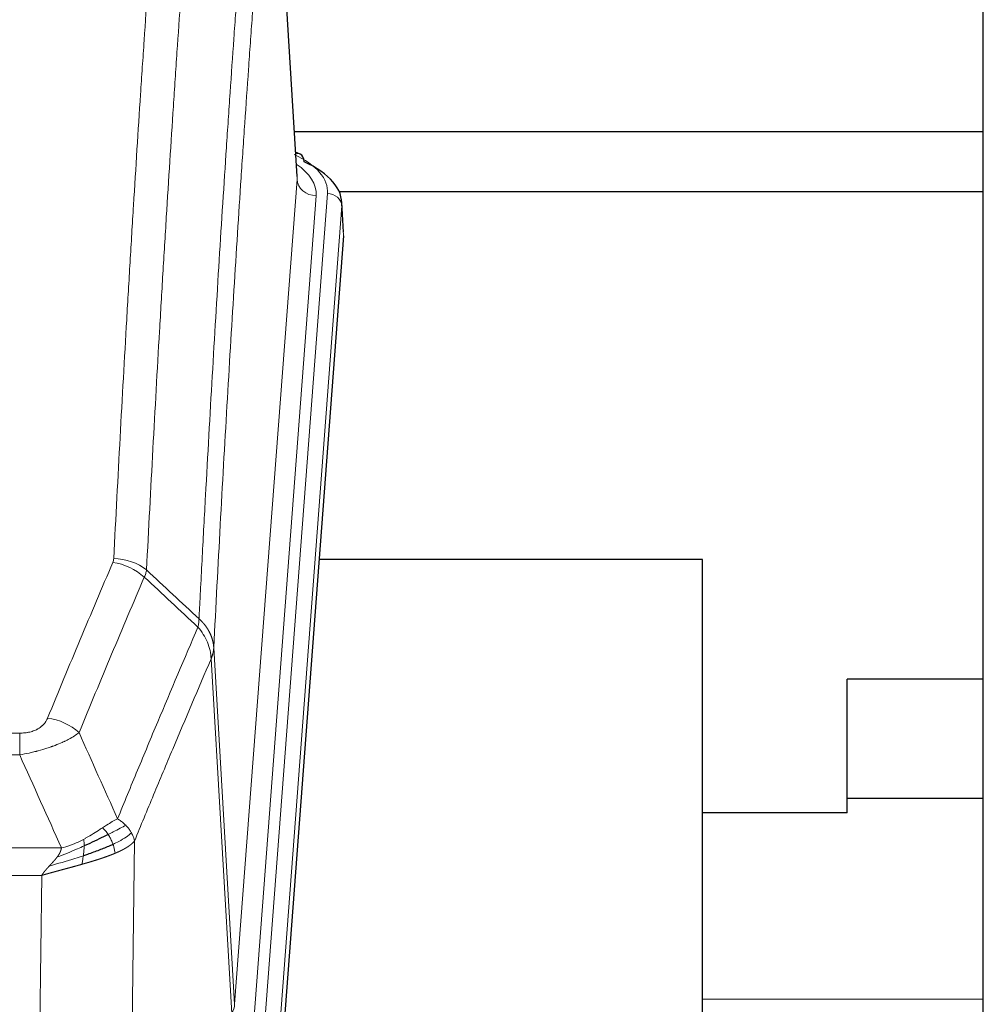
# Model space of a CAD drawing. Header units: inches. Extents: x 0 to 23760, y -13 to 16800.
# Tile 152 of 256: x 6722 to 6924, y 14096 to 14302. Entities that reach past the tile are written whole.
import ezdxf

# ---------------------------------------------------------------- set-up
doc = ezdxf.new("R2010")
doc.units = ezdxf.units.IN
doc.layers.add('1', color=7, linetype='Continuous', true_color=0xffffff)

msp = doc.modelspace()

# ---------------------------------------------------------------- linework, layer by layer
at = {"layer": '1', "color": 2, "linetype": 'Continuous', "lineweight": 25}
for p, q in [((6924.014, 13951.832), (6924.014, 14751.832)), ((6780.282, 14269.592), (6775.031, 14356.229)), ((6923.996, 14278.985), (6779.66, 14278.985)), ((6780.913, 14274.299), (6779.97, 14274.734)), ((6924.023, 14266.381), (6789.14, 14266.381)), ((6790.041, 14257.959), (6789.661, 14264.241)), ((6790.036, 14257.175), (6776.918, 14083.722)), ((6865.174, 14189.411), (6784.905, 14189.411)), ((6865.174, 14000.61), (6865.174, 14189.411)), ((6895.514, 14136.332), (6895.514, 14164.332)), ((6924.014, 14164.332), (6895.514, 14164.332)), ((6923.996, 14139.332), (6895.453, 14139.332)), ((6895.514, 14136.332), (6865.172, 14136.332))]:
    msp.add_line(p, q, dxfattribs=at)
at = {"layer": '1', "color": 110, "linetype": 'Continuous', "lineweight": 13}
for p, q in [((6780.277, 14269.016), (6775.029, 14355.606)), ((6767.211, 14096.243), (6780.277, 14269.016)), ((6784.269, 14265.59), (6771.203, 14092.817)), ((6773.55, 14092.664), (6786.661, 14266.025)), ((6789.655, 14263.455), (6776.544, 14090.094)), ((6790.036, 14257.175), (6789.655, 14263.455)), ((6762.834, 14170.92), (6767.211, 14096.243)), ((6766.63, 14094.334), (6762.278, 14168.586)), ((6516.842, 14153.039), (6722.185, 14153.039)), ((6722.185, 14148.475), (6722.185, 14153.039)), ((6722.185, 14148.475), (6516.842, 14148.475)), ((6746.235, 14130.442), (6745.278, 14054.791)), ((6508.111, 14128.996), (6730.916, 14128.996)), ((6726.803, 14123.252), (6512.224, 14123.252)), ((6725.835, 14046.756), (6726.803, 14123.252)), ((6924.017, 14097.332), (6865.179, 14097.332))]:
    msp.add_line(p, q, dxfattribs=at)
for centre, major_axis, ratio, start_param, end_param in [((6762.642, 14266.399), (24.034, 0.016), 0.461198, 6.2480186, 7.0671317), ((6779.656, 14271.575), (1.258, 2.724), 0.6272114, 6.2831797, 6.7581181), ((6760.25, 14265.964), (24.034, 0.016), 0.461198, 6.2480186, 6.8801307), ((6784.269, 14269.138), (3.989, -0.302), 0.8864705, 3.2608937, 4.7793301), ((6786.661, 14263.364), (2.991, -0.226), 0.8864705, 0.119301, 1.6377375), ((6741.88, 14181.291), (-9.987, 0.512), 0.8285973, 3.9974013, 4.7548106), ((6741.693, 14180.499), (-9.188, 3.948), 0.8056434, 4.2999866, 5.045624), ((6728.032, 14148.037), (9.245, -3.812), 0.7933159, 1.14397, 1.886928), ((6747.185, 14096.755), (-20.038, 0.241), 0.4621297, 2.903225, 3.1123764)]:
    msp.add_ellipse(centre, major_axis=major_axis, ratio=ratio, start_param=start_param, end_param=end_param, dxfattribs=at)
at = {"layer": '1', "color": 2, "linetype": 'Continuous', "lineweight": 25}
for centre, major_axis, ratio, start_param, end_param in [((6779.656, 14271.575), (1.258, 2.724), 0.6272114, 5.3993548, 6.2831797), ((6762.642, 14263.738), (27.03, 0.194), 0.4633579, 6.2451225, 7.0642357)]:
    msp.add_ellipse(centre, major_axis=major_axis, ratio=ratio, start_param=start_param, end_param=end_param, dxfattribs=at)
at = {"layer": '1', "color": 110, "linetype": 'Continuous', "lineweight": 13}
for points, knots in [([(6741.88, 14189.58), (6742.318, 14198.159), (6743.208, 14215.077), (6744.129, 14231.52), (6744.831, 14243.672), (6745.067, 14247.694), (6745.543, 14255.676), (6745.783, 14259.638), (6746.508, 14271.433), (6746.999, 14279.175), (6747.623, 14288.699), (6747.748, 14290.596), (6747.999, 14294.375), (6748.378, 14300.019), (6748.76, 14305.593), (6749.531, 14316.648), (6750.573, 14331.137), (6752.181, 14352.122), (6753.282, 14365.612), (6753.839, 14372.232)], [0, 0, 0, 0, 0.125, 0.25, 0.25, 0.3125, 0.3125, 0.375, 0.375, 0.5, 0.5, 0.53125, 0.53125, 0.5625, 0.625, 0.625, 0.75, 0.875, 1, 1, 1, 1]), ([(6760.722, 14369.642), (6760.164, 14363.03), (6759.062, 14349.555), (6757.452, 14328.595), (6756.409, 14314.122), (6755.637, 14303.081), (6755.254, 14297.513), (6754.875, 14291.875), (6754.623, 14288.101), (6754.498, 14286.206), (6753.874, 14276.693), (6753.382, 14268.96), (6752.656, 14257.179), (6752.415, 14253.222), (6751.939, 14245.249), (6751.703, 14241.232), (6751, 14229.094), (6750.078, 14212.671), (6749.186, 14195.772), (6748.748, 14187.204)], [0, 0, 0, 0, 0.125, 0.25, 0.375, 0.375, 0.4375, 0.46875, 0.46875, 0.5, 0.5, 0.625, 0.625, 0.6875, 0.6875, 0.75, 0.75, 0.875, 1, 1, 1, 1]), ([(6759.745, 14176.982), (6759.801, 14178.072), (6759.857, 14179.16), (6759.969, 14181.333), (6760.137, 14184.586), (6760.533, 14192.136), (6760.876, 14198.538), (6761.569, 14211.247), (6762.51, 14227.945), (6763.968, 14252.246), (6764.972, 14267.951), (6765.546, 14276.645), (6765.61, 14277.609), (6765.738, 14279.533), (6765.931, 14282.413), (6766.382, 14289.092), (6766.774, 14294.744), (6767.102, 14299.415), (6767.168, 14300.347), (6767.3, 14302.207), (6767.498, 14304.991), (6767.963, 14311.445), (6768.366, 14316.903), (6769.178, 14327.722), (6770.275, 14341.887), (6771.403, 14355.531), (6771.974, 14362.222)], [0, 0, 0, 0, 0.015625, 0.015625, 0.03125, 0.0625, 0.125, 0.125, 0.25, 0.375, 0.5, 0.5, 0.515625, 0.515625, 0.53125, 0.5625, 0.625, 0.625, 0.640625, 0.640625, 0.65625, 0.6875, 0.75, 0.75, 0.875, 1, 1, 1, 1]), ([(6775.029, 14355.606), (6774.46, 14348.933), (6773.335, 14335.327), (6772.241, 14321.203), (6771.432, 14310.415), (6771.03, 14304.972), (6770.566, 14298.537), (6770.368, 14295.761), (6770.237, 14293.906), (6770.171, 14292.977), (6769.843, 14288.32), (6769.453, 14282.684), (6769.003, 14276.025), (6768.811, 14273.154), (6768.683, 14271.235), (6768.62, 14270.274), (6768.047, 14261.606), (6767.046, 14245.949), (6765.591, 14221.723), (6764.185, 14196.755), (6763.279, 14179.614), (6762.834, 14170.92)], [0, 0, 0, 0, 0.125, 0.25, 0.25, 0.3125, 0.34375, 0.359375, 0.359375, 0.375, 0.375, 0.4375, 0.46875, 0.484375, 0.484375, 0.5, 0.5, 0.625, 0.75, 0.875, 1, 1, 1, 1]), ([(6741.88, 14189.58), (6741.874, 14189.446), (6741.855, 14189.313), (6741.792, 14189.048), (6741.749, 14188.916), (6741.693, 14188.785)], [0, 0, 0, 0, 0.5, 0.5, 1, 1, 1, 1]), ([(6728.032, 14156.193), (6729.166, 14158.954), (6730.301, 14161.705), (6732.574, 14167.182), (6733.711, 14169.91), (6737.126, 14178.058), (6739.408, 14183.444), (6741.693, 14188.785)], [0, 0, 0, 0, 0.25, 0.25, 0.5, 0.5, 1, 1, 1, 1]), ([(6748.289, 14185.698), (6746.001, 14180.362), (6743.717, 14174.98), (6740.298, 14166.84), (6739.159, 14164.115), (6736.884, 14158.642), (6735.747, 14155.894), (6734.612, 14153.135)], [0, 0, 0, 0, 0.5, 0.5, 0.75, 0.75, 1, 1, 1, 1]), ([(6759.745, 14176.982), (6759.724, 14176.718), (6759.708, 14176.431), (6759.65, 14175.841), (6759.608, 14175.538), (6759.533, 14175.244)], [0, 0, 0, 0, 0.5, 0.5, 1, 1, 1, 1]), ([(6759.745, 14176.982), (6759.758, 14176.97), (6759.783, 14176.947), (6759.821, 14176.913), (6759.859, 14176.878), (6759.897, 14176.843), (6759.935, 14176.807), (6759.974, 14176.77), (6760.012, 14176.734), (6760.051, 14176.696), (6760.09, 14176.659), (6760.129, 14176.62), (6760.167, 14176.582), (6760.206, 14176.543), (6760.245, 14176.503), (6760.284, 14176.463), (6760.324, 14176.422), (6760.363, 14176.381), (6760.402, 14176.34), (6760.441, 14176.298), (6760.48, 14176.255), (6760.52, 14176.212), (6760.559, 14176.168), (6760.598, 14176.124), (6760.637, 14176.08), (6760.676, 14176.035), (6760.716, 14175.989), (6760.755, 14175.943), (6760.794, 14175.896), (6760.833, 14175.849), (6760.872, 14175.801), (6760.911, 14175.753), (6760.949, 14175.705), (6760.988, 14175.655), (6761.027, 14175.605), (6761.065, 14175.555), (6761.103, 14175.504), (6761.142, 14175.453), (6761.18, 14175.401), (6761.218, 14175.348), (6761.256, 14175.295), (6761.293, 14175.242), (6761.331, 14175.188), (6761.368, 14175.133), (6761.405, 14175.078), (6761.442, 14175.022), (6761.479, 14174.965), (6761.515, 14174.909), (6761.551, 14174.851), (6761.587, 14174.793), (6761.623, 14174.734), (6761.659, 14174.675), (6761.694, 14174.616), (6761.729, 14174.555), (6761.763, 14174.494), (6761.797, 14174.433), (6761.831, 14174.371), (6761.865, 14174.309), (6761.898, 14174.246), (6761.933, 14174.177), (6761.97, 14174.104), (6762.009, 14174.027), (6762.046, 14173.949), (6762.083, 14173.87), (6762.119, 14173.792), (6762.154, 14173.713), (6762.188, 14173.634), (6762.222, 14173.554), (6762.254, 14173.475), (6762.286, 14173.395), (6762.317, 14173.315), (6762.347, 14173.234), (6762.376, 14173.154), (6762.404, 14173.073), (6762.432, 14172.992), (6762.458, 14172.911), (6762.484, 14172.829), (6762.509, 14172.748), (6762.533, 14172.666), (6762.556, 14172.584), (6762.579, 14172.502), (6762.6, 14172.42), (6762.62, 14172.337), (6762.64, 14172.255), (6762.659, 14172.172), (6762.677, 14172.089), (6762.694, 14172.006), (6762.71, 14171.923), (6762.725, 14171.84), (6762.74, 14171.757), (6762.753, 14171.673), (6762.766, 14171.59), (6762.777, 14171.506), (6762.788, 14171.423), (6762.798, 14171.339), (6762.807, 14171.255), (6762.815, 14171.172), (6762.823, 14171.088), (6762.829, 14171.004), (6762.833, 14170.948), (6762.834, 14170.92)], [0, 0, 0, 0, 0.0069372, 0.0139334, 0.0209887, 0.028103, 0.0352764, 0.0425088, 0.0498003, 0.0571509, 0.0645605, 0.0720292, 0.0795569, 0.0871437, 0.0947896, 0.1024945, 0.1102584, 0.1180815, 0.1259636, 0.1339048, 0.141905, 0.1499643, 0.1580827, 0.1662601, 0.1744966, 0.1827922, 0.1911468, 0.1995605, 0.2080333, 0.2165651, 0.225156, 0.233806, 0.2425151, 0.2512832, 0.2601104, 0.2689967, 0.277942, 0.2869465, 0.29601, 0.3051325, 0.3143142, 0.3235549, 0.3328547, 0.3422136, 0.3516315, 0.3611085, 0.3706446, 0.3802398, 0.3898941, 0.3996074, 0.4093798, 0.4192113, 0.4291019, 0.4390515, 0.4490602, 0.459128, 0.4692549, 0.4794409, 0.4896859, 0.4999901, 0.5124905, 0.524991, 0.5374914, 0.5499918, 0.5624922, 0.5749926, 0.587493, 0.5999934, 0.6124937, 0.6249941, 0.6374944, 0.6499948, 0.6624951, 0.6749954, 0.6874957, 0.699996, 0.7124963, 0.7249966, 0.7374968, 0.7499971, 0.7624973, 0.7749976, 0.7874978, 0.799998, 0.8124982, 0.8249984, 0.8374986, 0.8499988, 0.8624989, 0.8749991, 0.8874992, 0.8999993, 0.9124995, 0.9249996, 0.9374997, 0.9499998, 0.9624998, 0.9749999, 0.9875, 1, 1, 1, 1]), ([(6742.679, 14135.087), (6744.077, 14138.502), (6745.476, 14141.9), (6748.279, 14148.662), (6749.681, 14152.026), (6753.895, 14162.065), (6756.711, 14168.689), (6759.533, 14175.244)], [0, 0, 0, 0, 0.25, 0.25, 0.5, 0.5, 1, 1, 1, 1]), ([(6759.533, 14175.244), (6759.942, 14174.761), (6760.314, 14174.251), (6760.973, 14173.187), (6761.258, 14172.634), (6761.73, 14171.503), (6761.915, 14170.924), (6762.179, 14169.757), (6762.257, 14169.17), (6762.278, 14168.586)], [0, 0, 0, 0, 0.25, 0.25, 0.5, 0.5, 0.75, 0.75, 1, 1, 1, 1]), ([(6762.834, 14170.92), (6762.834, 14170.913), (6762.832, 14170.887), (6762.829, 14170.83), (6762.822, 14170.739), (6762.811, 14170.612), (6762.792, 14170.45), (6762.763, 14170.252), (6762.721, 14170.02), (6762.677, 14169.821), (6762.639, 14169.667), (6762.614, 14169.571), (6762.587, 14169.477), (6762.561, 14169.386), (6762.533, 14169.296), (6762.505, 14169.209), (6762.477, 14169.124), (6762.449, 14169.041), (6762.42, 14168.96), (6762.392, 14168.881), (6762.363, 14168.804), (6762.335, 14168.73), (6762.306, 14168.657), (6762.287, 14168.61), (6762.278, 14168.586)], [0, 0, 0, 0, 0.0092499, 0.0337179, 0.073404, 0.128308, 0.1984299, 0.2837694, 0.3843264, 0.5001005, 0.5424888, 0.5838484, 0.6241794, 0.6634821, 0.7017567, 0.7390032, 0.7752221, 0.8104134, 0.8445775, 0.8777146, 0.909825, 0.9409091, 0.9709673, 1, 1, 1, 1]), ([(6762.278, 14168.586), (6759.592, 14162.354), (6756.912, 14156.058), (6752.902, 14146.522), (6751.566, 14143.328), (6748.899, 14136.908), (6747.566, 14133.682), (6746.235, 14130.442)], [0, 0, 0, 0, 0.5, 0.5, 0.75, 0.75, 1, 1, 1, 1]), ([(6728.032, 14156.193), (6728.011, 14156.142), (6727.989, 14156.091), (6727.943, 14155.989), (6727.918, 14155.938), (6727.843, 14155.787), (6727.789, 14155.687), (6727.671, 14155.489), (6727.607, 14155.392), (6727.471, 14155.199), (6727.397, 14155.104), (6727.24, 14154.916), (6727.156, 14154.823), (6727.021, 14154.687), (6726.974, 14154.641), (6726.878, 14154.552), (6726.828, 14154.508), (6726.674, 14154.377), (6726.566, 14154.292), (6726.338, 14154.129), (6726.218, 14154.05), (6726.029, 14153.937), (6725.932, 14153.882), (6725.831, 14153.829), (6725.763, 14153.793), (6725.728, 14153.776), (6725.554, 14153.69), (6725.409, 14153.627), (6724.962, 14153.45), (6724.645, 14153.351), (6724.225, 14153.251), (6724.14, 14153.232), (6723.967, 14153.198), (6723.88, 14153.182), (6723.619, 14153.138), (6723.443, 14153.114), (6723.088, 14153.076), (6722.909, 14153.062), (6722.549, 14153.043), (6722.367, 14153.039), (6722.185, 14153.039)], [0, 0, 0, 0, 0.03125, 0.03125, 0.0625, 0.0625, 0.125, 0.125, 0.1875, 0.1875, 0.25, 0.25, 0.3125, 0.3125, 0.34375, 0.34375, 0.375, 0.375, 0.4375, 0.4375, 0.5, 0.5, 0.53125, 0.546875, 0.546875, 0.5625, 0.5625, 0.625, 0.625, 0.75, 0.75, 0.78125, 0.78125, 0.8125, 0.8125, 0.875, 0.875, 0.9375, 0.9375, 1, 1, 1, 1]), ([(6734.612, 14153.135), (6734.314, 14152.902), (6733.988, 14152.672), (6733.275, 14152.214), (6732.888, 14151.987), (6732.26, 14151.651), (6731.988, 14151.512), (6731.703, 14151.373), (6731.588, 14151.318), (6731.53, 14151.29), (6731.354, 14151.208), (6731.235, 14151.153), (6730.633, 14150.882), (6730.124, 14150.671), (6729.452, 14150.416), (6729.316, 14150.365), (6729.108, 14150.289), (6729.039, 14150.264), (6728.899, 14150.215), (6728.829, 14150.19), (6728.477, 14150.067), (6728.19, 14149.971), (6727.314, 14149.69), (6726.709, 14149.512), (6726.006, 14149.323), (6725.927, 14149.302), (6725.769, 14149.261), (6725.69, 14149.24), (6725.452, 14149.179), (6725.293, 14149.139), (6724.813, 14149.022), (6724.491, 14148.946), (6723.515, 14148.729), (6722.855, 14148.597), (6722.185, 14148.475)], [0, 0, 0, 0, 0.125, 0.125, 0.25, 0.25, 0.3125, 0.328125, 0.328125, 0.34375, 0.34375, 0.375, 0.375, 0.5, 0.5, 0.53125, 0.53125, 0.546875, 0.546875, 0.5625, 0.5625, 0.625, 0.625, 0.75, 0.75, 0.765625, 0.765625, 0.78125, 0.78125, 0.8125, 0.8125, 0.875, 0.875, 1, 1, 1, 1]), ([(6742.679, 14135.087), (6741.986, 14134.76), (6741.22, 14134.294), (6740.093, 14133.574), (6739.802, 14133.386), (6739.504, 14133.192)], [0, 0, 0, 0, 0.75, 0.75, 1, 1, 1, 1]), ([(6744.386, 14133.743), (6743.687, 14133.36), (6742.817, 14132.888), (6741.456, 14132.182), (6741.099, 14132), (6740.728, 14131.812)], [0, 0, 0, 0, 0.75, 0.75, 1, 1, 1, 1]), ([(6744.386, 14133.743), (6744.263, 14133.867), (6744.135, 14133.988), (6743.803, 14134.284), (6743.592, 14134.455), (6743.15, 14134.782), (6742.919, 14134.939), (6742.679, 14135.087)], [0, 0, 0, 0, 0.25, 0.25, 0.625, 0.625, 1, 1, 1, 1]), ([(6745.596, 14132.155), (6745.557, 14132.224), (6745.517, 14132.294), (6745.349, 14132.569), (6745.21, 14132.773), (6744.907, 14133.171), (6744.743, 14133.366), (6744.508, 14133.618), (6744.447, 14133.681), (6744.386, 14133.743)], [0, 0, 0, 0, 0.125, 0.125, 0.5, 0.5, 0.875, 0.875, 1, 1, 1, 1]), ([(6739.504, 14133.192), (6739.354, 14133.095), (6739.203, 14132.997), (6738.588, 14132.6), (6738.109, 14132.293), (6737.115, 14131.679), (6736.6, 14131.372), (6735.893, 14130.978), (6735.714, 14130.88), (6735.534, 14130.784)], [0, 0, 0, 0, 0.125, 0.125, 0.5, 0.5, 0.875, 0.875, 1, 1, 1, 1]), ([(6740.728, 14131.812), (6740.629, 14131.967), (6740.528, 14132.115), (6740.271, 14132.459), (6740.114, 14132.643), (6739.803, 14132.958), (6739.65, 14133.09), (6739.504, 14133.192)], [0, 0, 0, 0, 0.25, 0.25, 0.625, 0.625, 1, 1, 1, 1]), ([(6741.714, 14129.739), (6741.683, 14129.827), (6741.651, 14129.916), (6741.516, 14130.273), (6741.403, 14130.544), (6741.154, 14131.072), (6741.017, 14131.33), (6740.826, 14131.655), (6740.777, 14131.734), (6740.728, 14131.812)], [0, 0, 0, 0, 0.125, 0.125, 0.5, 0.5, 0.875, 0.875, 1, 1, 1, 1]), ([(6745.596, 14132.155), (6744.984, 14131.571), (6744.088, 14130.962), (6742.559, 14130.147), (6742.149, 14129.943), (6741.714, 14129.739)], [0, 0, 0, 0, 0.75, 0.75, 1, 1, 1, 1]), ([(6746.235, 14130.442), (6746.151, 14130.875), (6746.009, 14131.308), (6745.746, 14131.875), (6745.674, 14132.015), (6745.596, 14132.155)], [0, 0, 0, 0, 0.75, 0.75, 1, 1, 1, 1]), ([(6735.684, 14129.415), (6735.227, 14129.211), (6734.763, 14129.007), (6732.892, 14128.203), (6731.456, 14127.619), (6730.046, 14127.097)], [0, 0, 0, 0, 0.25, 0.25, 1, 1, 1, 1]), ([(6735.534, 14130.784), (6735.174, 14130.593), (6734.807, 14130.407), (6733.313, 14129.704), (6732.137, 14129.262), (6730.916, 14128.996)], [0, 0, 0, 0, 0.25, 0.25, 1, 1, 1, 1]), ([(6735.516, 14127.355), (6735.528, 14127.442), (6735.539, 14127.529), (6735.584, 14127.882), (6735.613, 14128.151), (6735.657, 14128.677), (6735.672, 14128.934), (6735.682, 14129.258), (6735.684, 14129.337), (6735.684, 14129.415)], [0, 0, 0, 0, 0.125, 0.125, 0.5, 0.5, 0.875, 0.875, 1, 1, 1, 1]), ([(6735.684, 14129.415), (6735.686, 14129.57), (6735.684, 14129.718), (6735.671, 14130.061), (6735.655, 14130.245), (6735.607, 14130.557), (6735.575, 14130.687), (6735.534, 14130.784)], [0, 0, 0, 0, 0.25, 0.25, 0.625, 0.625, 1, 1, 1, 1]), ([(6742.204, 14127.893), (6742.132, 14128.254), (6742.033, 14128.713), (6741.832, 14129.388), (6741.775, 14129.562), (6741.714, 14129.739)], [0, 0, 0, 0, 0.75, 0.75, 1, 1, 1, 1]), ([(6746.235, 14130.442), (6746.23, 14130.434), (6746.218, 14130.42), (6746.2, 14130.399), (6746.181, 14130.377), (6746.163, 14130.356), (6746.144, 14130.335), (6746.126, 14130.313), (6746.107, 14130.292), (6746.088, 14130.271), (6746.068, 14130.25), (6746.049, 14130.23), (6746.029, 14130.209), (6746.009, 14130.188), (6745.99, 14130.168), (6745.969, 14130.147), (6745.949, 14130.127), (6745.929, 14130.107), (6745.908, 14130.087), (6745.888, 14130.066), (6745.867, 14130.046), (6745.846, 14130.026), (6745.825, 14130.007), (6745.804, 14129.987), (6745.782, 14129.967), (6745.761, 14129.948), (6745.739, 14129.928), (6745.717, 14129.909), (6745.695, 14129.889), (6745.674, 14129.87), (6745.651, 14129.851), (6745.629, 14129.832), (6745.607, 14129.813), (6745.584, 14129.794), (6745.562, 14129.775), (6745.539, 14129.756), (6745.517, 14129.738), (6745.494, 14129.719), (6745.471, 14129.701), (6745.448, 14129.682), (6745.425, 14129.664), (6745.401, 14129.646), (6745.378, 14129.628), (6745.355, 14129.61), (6745.331, 14129.592), (6745.308, 14129.574), (6745.284, 14129.556), (6745.26, 14129.538), (6745.237, 14129.521), (6745.213, 14129.503), (6745.189, 14129.486), (6745.165, 14129.468), (6745.141, 14129.451), (6745.117, 14129.434), (6745.092, 14129.417), (6745.068, 14129.399), (6745.044, 14129.383), (6745.02, 14129.366), (6744.995, 14129.349), (6744.971, 14129.332), (6744.946, 14129.316), (6744.922, 14129.299), (6744.897, 14129.283), (6744.872, 14129.266), (6744.848, 14129.25), (6744.823, 14129.234), (6744.798, 14129.217), (6744.773, 14129.201), (6744.749, 14129.185), (6744.724, 14129.17), (6744.699, 14129.154), (6744.674, 14129.138), (6744.649, 14129.122), (6744.624, 14129.107), (6744.599, 14129.091), (6744.574, 14129.076), (6744.549, 14129.061), (6744.524, 14129.045), (6744.499, 14129.03), (6744.474, 14129.015), (6744.449, 14129), (6744.424, 14128.985), (6744.399, 14128.97), (6744.374, 14128.956), (6744.349, 14128.941), (6744.324, 14128.926), (6744.298, 14128.912), (6744.273, 14128.897), (6744.248, 14128.883), (6744.223, 14128.869), (6744.198, 14128.855), (6744.173, 14128.84), (6744.148, 14128.826), (6744.123, 14128.812), (6744.098, 14128.798), (6744.073, 14128.785), (6744.048, 14128.771), (6744.023, 14128.757), (6743.998, 14128.744), (6743.973, 14128.73), (6743.948, 14128.717), (6743.924, 14128.703), (6743.899, 14128.69), (6743.874, 14128.677), (6743.849, 14128.664), (6743.825, 14128.651), (6743.8, 14128.638), (6743.775, 14128.625), (6743.751, 14128.612), (6743.726, 14128.599), (6743.702, 14128.587), (6743.677, 14128.574), (6743.653, 14128.562), (6743.628, 14128.549), (6743.604, 14128.537), (6743.58, 14128.524), (6743.555, 14128.512), (6743.531, 14128.5), (6743.507, 14128.488), (6743.483, 14128.476), (6743.459, 14128.464), (6743.435, 14128.452), (6743.411, 14128.441), (6743.387, 14128.429), (6743.363, 14128.417), (6743.34, 14128.406), (6743.316, 14128.394), (6743.292, 14128.383), (6743.269, 14128.371), (6743.245, 14128.36), (6743.222, 14128.349), (6743.199, 14128.338), (6743.175, 14128.327), (6743.152, 14128.316), (6743.129, 14128.305), (6743.106, 14128.294), (6743.083, 14128.283), (6743.06, 14128.273), (6743.037, 14128.262), (6743.015, 14128.251), (6742.992, 14128.241), (6742.969, 14128.231), (6742.947, 14128.22), (6742.925, 14128.21), (6742.902, 14128.2), (6742.88, 14128.19), (6742.858, 14128.18), (6742.836, 14128.17), (6742.814, 14128.16), (6742.792, 14128.15), (6742.77, 14128.14), (6742.749, 14128.13), (6742.727, 14128.121), (6742.706, 14128.111), (6742.684, 14128.102), (6742.663, 14128.092), (6742.642, 14128.083), (6742.621, 14128.073), (6742.6, 14128.064), (6742.579, 14128.055), (6742.558, 14128.046), (6742.538, 14128.037), (6742.517, 14128.028), (6742.497, 14128.019), (6742.476, 14128.01), (6742.456, 14128.001), (6742.436, 14127.993), (6742.416, 14127.984), (6742.396, 14127.975), (6742.377, 14127.967), (6742.357, 14127.958), (6742.337, 14127.95), (6742.318, 14127.942), (6742.299, 14127.934), (6742.279, 14127.925), (6742.26, 14127.917), (6742.241, 14127.909), (6742.223, 14127.901), (6742.21, 14127.896), (6742.204, 14127.893)], [0, 0, 0, 0, 0.0080212, 0.0160154, 0.0239827, 0.0319231, 0.0398365, 0.0477229, 0.0555824, 0.0634149, 0.0712205, 0.0789992, 0.0867509, 0.0944756, 0.1021734, 0.1098443, 0.1174881, 0.1251051, 0.1326951, 0.1402581, 0.1477942, 0.1553034, 0.1627856, 0.1702408, 0.1776691, 0.1850704, 0.1924448, 0.1997923, 0.2071128, 0.2144063, 0.2216729, 0.2289126, 0.2361253, 0.243311, 0.2504698, 0.2576016, 0.2647065, 0.2717845, 0.2788355, 0.2858595, 0.2928566, 0.2998268, 0.30677, 0.3136862, 0.3205755, 0.3274379, 0.3342733, 0.3410817, 0.3478632, 0.3546178, 0.3613454, 0.3680461, 0.3747198, 0.3813665, 0.3879863, 0.3945792, 0.4011451, 0.4076841, 0.4141961, 0.4206811, 0.4271393, 0.4335704, 0.4399746, 0.4463519, 0.4527022, 0.4590256, 0.465322, 0.4715915, 0.477834, 0.4840496, 0.4902382, 0.4963999, 0.5025346, 0.5086424, 0.5147232, 0.5207771, 0.526804, 0.532804, 0.5387771, 0.5447232, 0.5506423, 0.5565345, 0.5623997, 0.568238, 0.5740494, 0.5798338, 0.5855912, 0.5913217, 0.5970253, 0.6027019, 0.6083515, 0.6139742, 0.61957, 0.6251388, 0.6306807, 0.6361956, 0.6416836, 0.6471446, 0.6525787, 0.6579858, 0.663366, 0.6687192, 0.6740455, 0.6793448, 0.6846172, 0.6898627, 0.6950812, 0.7002727, 0.7054373, 0.710575, 0.7156857, 0.7207694, 0.7258262, 0.7308561, 0.735859, 0.740835, 0.745784, 0.7507061, 0.7556012, 0.7604694, 0.7653107, 0.7701249, 0.7749123, 0.7796727, 0.7844061, 0.7891127, 0.7937922, 0.7984448, 0.8030705, 0.8076692, 0.812241, 0.8167858, 0.8213037, 0.8257947, 0.8302587, 0.8346957, 0.8391058, 0.843489, 0.8478452, 0.8521745, 0.8564768, 0.8607522, 0.8650006, 0.8692221, 0.8734166, 0.8775842, 0.8817249, 0.8858386, 0.8899254, 0.8939852, 0.8980181, 0.902024, 0.906003, 0.909955, 0.9138802, 0.9177783, 0.9216495, 0.9254938, 0.9293111, 0.9331015, 0.936865, 0.9406015, 0.944311, 0.9479937, 0.9516493, 0.9552781, 0.9588799, 0.9624547, 0.9660026, 0.9695236, 0.9730176, 0.9764847, 0.9799249, 0.9833381, 0.9867243, 0.9900837, 0.993416, 0.9967215, 1, 1, 1, 1]), ([(6735.516, 14127.355), (6734.938, 14127.164), (6734.35, 14126.976), (6731.976, 14126.234), (6730.147, 14125.704), (6728.374, 14125.2)], [0, 0, 0, 0, 0.25, 0.25, 1, 1, 1, 1]), ([(6730.046, 14127.097), (6730.054, 14127.108), (6730.069, 14127.129), (6730.093, 14127.161), (6730.116, 14127.193), (6730.139, 14127.225), (6730.162, 14127.256), (6730.184, 14127.288), (6730.206, 14127.319), (6730.228, 14127.351), (6730.249, 14127.382), (6730.27, 14127.413), (6730.291, 14127.444), (6730.311, 14127.475), (6730.331, 14127.506), (6730.351, 14127.537), (6730.37, 14127.567), (6730.389, 14127.598), (6730.408, 14127.628), (6730.426, 14127.659), (6730.444, 14127.689), (6730.462, 14127.719), (6730.479, 14127.749), (6730.496, 14127.779), (6730.513, 14127.809), (6730.529, 14127.839), (6730.545, 14127.868), (6730.561, 14127.898), (6730.576, 14127.927), (6730.591, 14127.957), (6730.606, 14127.986), (6730.62, 14128.015), (6730.634, 14128.044), (6730.648, 14128.073), (6730.661, 14128.102), (6730.674, 14128.131), (6730.687, 14128.159), (6730.699, 14128.188), (6730.711, 14128.216), (6730.723, 14128.244), (6730.735, 14128.273), (6730.746, 14128.301), (6730.756, 14128.329), (6730.767, 14128.357), (6730.777, 14128.384), (6730.786, 14128.412), (6730.796, 14128.44), (6730.805, 14128.467), (6730.814, 14128.495), (6730.822, 14128.522), (6730.83, 14128.549), (6730.838, 14128.576), (6730.845, 14128.603), (6730.852, 14128.63), (6730.859, 14128.657), (6730.865, 14128.684), (6730.871, 14128.71), (6730.877, 14128.737), (6730.883, 14128.763), (6730.888, 14128.789), (6730.892, 14128.815), (6730.897, 14128.842), (6730.901, 14128.867), (6730.905, 14128.893), (6730.908, 14128.919), (6730.911, 14128.945), (6730.914, 14128.97), (6730.916, 14128.987), (6730.916, 14128.996)], [0, 0, 0, 0, 0.0185022, 0.0368847, 0.0551481, 0.073293, 0.0913199, 0.1092294, 0.1270222, 0.1446988, 0.1622598, 0.1797059, 0.1970378, 0.2142561, 0.2313614, 0.2483544, 0.265236, 0.2820066, 0.2986672, 0.3152184, 0.331661, 0.3479958, 0.3642235, 0.380345, 0.3963611, 0.4122725, 0.4280803, 0.4437851, 0.459388, 0.4748898, 0.4902915, 0.5055939, 0.5207981, 0.535905, 0.5509156, 0.565831, 0.5806521, 0.5953801, 0.6100159, 0.6245607, 0.6390157, 0.6533819, 0.6676604, 0.6818526, 0.6959596, 0.7099825, 0.7239227, 0.7377815, 0.75156, 0.7652597, 0.7788818, 0.7924277, 0.8058989, 0.8192966, 0.8326224, 0.8458776, 0.8590638, 0.8721825, 0.8852351, 0.8982233, 0.9111485, 0.9240124, 0.9368166, 0.9495628, 0.9622525, 0.9748874, 0.9874694, 1, 1, 1, 1]), ([(6742.204, 14127.893), (6742.189, 14127.887), (6742.16, 14127.875), (6742.116, 14127.856), (6742.071, 14127.838), (6742.027, 14127.819), (6741.982, 14127.801), (6741.938, 14127.782), (6741.893, 14127.764), (6741.848, 14127.745), (6741.803, 14127.727), (6741.758, 14127.709), (6741.713, 14127.691), (6741.668, 14127.672), (6741.622, 14127.654), (6741.577, 14127.636), (6741.531, 14127.618), (6741.486, 14127.6), (6741.44, 14127.582), (6741.394, 14127.564), (6741.348, 14127.546), (6741.302, 14127.529), (6741.256, 14127.511), (6741.21, 14127.493), (6741.164, 14127.475), (6741.118, 14127.457), (6741.071, 14127.44), (6741.025, 14127.422), (6740.978, 14127.405), (6740.932, 14127.387), (6740.885, 14127.37), (6740.838, 14127.352), (6740.791, 14127.335), (6740.744, 14127.317), (6740.697, 14127.3), (6740.65, 14127.283), (6740.603, 14127.265), (6740.556, 14127.248), (6740.509, 14127.231), (6740.462, 14127.214), (6740.414, 14127.197), (6740.367, 14127.179), (6740.319, 14127.162), (6740.272, 14127.145), (6740.224, 14127.128), (6740.176, 14127.111), (6740.129, 14127.095), (6740.081, 14127.078), (6740.033, 14127.061), (6739.985, 14127.044), (6739.937, 14127.027), (6739.889, 14127.011), (6739.841, 14126.994), (6739.793, 14126.977), (6739.745, 14126.961), (6739.696, 14126.944), (6739.648, 14126.928), (6739.6, 14126.911), (6739.552, 14126.895), (6739.503, 14126.878), (6739.455, 14126.862), (6739.406, 14126.845), (6739.358, 14126.829), (6739.309, 14126.813), (6739.261, 14126.797), (6739.212, 14126.78), (6739.164, 14126.764), (6739.115, 14126.748), (6739.066, 14126.732), (6739.017, 14126.716), (6738.969, 14126.7), (6738.92, 14126.684), (6738.871, 14126.668), (6738.822, 14126.652), (6738.773, 14126.636), (6738.724, 14126.62), (6738.676, 14126.604), (6738.627, 14126.589), (6738.578, 14126.573), (6738.529, 14126.557), (6738.48, 14126.541), (6738.431, 14126.526), (6738.382, 14126.51), (6738.333, 14126.495), (6738.283, 14126.479), (6738.234, 14126.464), (6738.185, 14126.448), (6738.136, 14126.433), (6738.087, 14126.417), (6738.038, 14126.402), (6737.989, 14126.386), (6737.94, 14126.371), (6737.89, 14126.356), (6737.841, 14126.341), (6737.792, 14126.325), (6737.743, 14126.31), (6737.694, 14126.295), (6737.645, 14126.28), (6737.595, 14126.265), (6737.546, 14126.25), (6737.497, 14126.235), (6737.448, 14126.22), (6737.399, 14126.205), (6737.35, 14126.19), (6737.3, 14126.175), (6737.251, 14126.16), (6737.202, 14126.145), (6737.153, 14126.13), (6737.104, 14126.116), (6737.055, 14126.101), (6737.005, 14126.086), (6736.956, 14126.071), (6736.907, 14126.057), (6736.858, 14126.042), (6736.809, 14126.028), (6736.76, 14126.013), (6736.711, 14125.998), (6736.662, 14125.984), (6736.613, 14125.969), (6736.564, 14125.955), (6736.515, 14125.941), (6736.466, 14125.926), (6736.417, 14125.912), (6736.368, 14125.897), (6736.319, 14125.883), (6736.27, 14125.869), (6736.221, 14125.855), (6736.172, 14125.84), (6736.123, 14125.826), (6736.075, 14125.812), (6736.026, 14125.798), (6735.977, 14125.784), (6735.928, 14125.77), (6735.88, 14125.756), (6735.831, 14125.742), (6735.782, 14125.728), (6735.734, 14125.714), (6735.685, 14125.7), (6735.637, 14125.686), (6735.588, 14125.672), (6735.54, 14125.658), (6735.491, 14125.644), (6735.443, 14125.63), (6735.394, 14125.616), (6735.346, 14125.603), (6735.298, 14125.589), (6735.249, 14125.575), (6735.217, 14125.566), (6735.201, 14125.562)], [0, 0, 0, 0, 0.0076941, 0.0153765, 0.0230472, 0.0307061, 0.0383534, 0.045989, 0.0536129, 0.061225, 0.0688255, 0.0764143, 0.0839914, 0.0915567, 0.0991104, 0.1066524, 0.1141827, 0.1217013, 0.1292082, 0.1367034, 0.1441869, 0.1516588, 0.1591189, 0.1665674, 0.1740041, 0.1814292, 0.1888426, 0.1962444, 0.2036344, 0.2110128, 0.2183794, 0.2257344, 0.2330778, 0.2404094, 0.2477294, 0.2550377, 0.2623343, 0.2696193, 0.2768926, 0.2841542, 0.2914041, 0.2986424, 0.305869, 0.313084, 0.3202872, 0.3274789, 0.3346588, 0.3418271, 0.3489838, 0.3561287, 0.3632621, 0.3703837, 0.3774937, 0.3845921, 0.3916788, 0.3987539, 0.4058173, 0.412869, 0.4199092, 0.4269376, 0.4339544, 0.4409596, 0.4479532, 0.454935, 0.4619053, 0.4688639, 0.4758109, 0.4827462, 0.4896699, 0.496582, 0.5034825, 0.5103713, 0.5172485, 0.524114, 0.5309679, 0.5378102, 0.5446409, 0.55146, 0.5582674, 0.5650632, 0.5718474, 0.57862, 0.5853809, 0.5921303, 0.598868, 0.6055941, 0.6123087, 0.6190116, 0.6257029, 0.6323825, 0.6390506, 0.6457071, 0.652352, 0.6589853, 0.665607, 0.672217, 0.6788155, 0.6854024, 0.6919777, 0.6985414, 0.7050935, 0.7116341, 0.718163, 0.7246804, 0.7311862, 0.7376804, 0.744163, 0.750634, 0.7570935, 0.7635413, 0.7699776, 0.7764024, 0.7828155, 0.7892171, 0.7956072, 0.8019856, 0.8083525, 0.8147079, 0.8210516, 0.8273839, 0.8337045, 0.8400136, 0.8463112, 0.8525972, 0.8588716, 0.8651345, 0.8713859, 0.8776257, 0.8838539, 0.8900706, 0.8962758, 0.9024695, 0.9086516, 0.9148221, 0.9209812, 0.9271287, 0.9332646, 0.9393891, 0.945502, 0.9516034, 0.9576933, 0.9637717, 0.9698385, 0.9758938, 0.9819376, 0.9879699, 0.9939907, 1, 1, 1, 1]), ([(6735.201, 14125.562), (6735.234, 14125.733), (6735.274, 14125.929), (6735.356, 14126.361), (6735.398, 14126.596), (6735.466, 14127.009), (6735.492, 14127.18), (6735.516, 14127.355)], [0, 0, 0, 0, 0.375, 0.375, 0.75, 0.75, 1, 1, 1, 1]), ([(6735.201, 14125.562), (6735.179, 14125.555), (6735.136, 14125.543), (6735.071, 14125.525), (6735.006, 14125.506), (6734.941, 14125.488), (6734.876, 14125.47), (6734.811, 14125.451), (6734.746, 14125.433), (6734.681, 14125.415), (6734.615, 14125.396), (6734.55, 14125.378), (6734.485, 14125.36), (6734.42, 14125.342), (6734.355, 14125.324), (6734.29, 14125.305), (6734.224, 14125.287), (6734.159, 14125.269), (6734.094, 14125.251), (6734.029, 14125.233), (6733.963, 14125.215), (6733.898, 14125.197), (6733.833, 14125.179), (6733.768, 14125.161), (6733.703, 14125.143), (6733.637, 14125.125), (6733.572, 14125.107), (6733.507, 14125.089), (6733.442, 14125.071), (6733.376, 14125.053), (6733.311, 14125.035), (6733.246, 14125.017), (6733.181, 14124.999), (6733.116, 14124.982), (6733.05, 14124.964), (6732.985, 14124.946), (6732.92, 14124.928), (6732.855, 14124.91), (6732.79, 14124.893), (6732.725, 14124.875), (6732.66, 14124.857), (6732.594, 14124.839), (6732.529, 14124.822), (6732.464, 14124.804), (6732.399, 14124.786), (6732.334, 14124.769), (6732.269, 14124.751), (6732.204, 14124.733), (6732.139, 14124.716), (6732.075, 14124.698), (6732.01, 14124.681), (6731.945, 14124.663), (6731.88, 14124.645), (6731.815, 14124.628), (6731.751, 14124.61), (6731.686, 14124.593), (6731.621, 14124.575), (6731.556, 14124.558), (6731.492, 14124.54), (6731.427, 14124.523), (6731.363, 14124.505), (6731.298, 14124.488), (6731.234, 14124.47), (6731.169, 14124.453), (6731.105, 14124.436), (6731.041, 14124.418), (6730.976, 14124.401), (6730.912, 14124.383), (6730.848, 14124.366), (6730.784, 14124.349), (6730.719, 14124.331), (6730.655, 14124.314), (6730.591, 14124.297), (6730.527, 14124.279), (6730.463, 14124.262), (6730.399, 14124.245), (6730.336, 14124.227), (6730.272, 14124.21), (6730.208, 14124.193), (6730.144, 14124.176), (6730.081, 14124.158), (6730.017, 14124.141), (6729.954, 14124.124), (6729.89, 14124.107), (6729.827, 14124.089), (6729.763, 14124.072), (6729.7, 14124.055), (6729.637, 14124.038), (6729.574, 14124.021), (6729.511, 14124.003), (6729.447, 14123.986), (6729.384, 14123.969), (6729.322, 14123.952), (6729.259, 14123.935), (6729.196, 14123.918), (6729.133, 14123.9), (6729.07, 14123.883), (6729.008, 14123.866), (6728.945, 14123.849), (6728.883, 14123.832), (6728.82, 14123.815), (6728.758, 14123.798), (6728.696, 14123.781), (6728.634, 14123.763), (6728.571, 14123.746), (6728.509, 14123.729), (6728.447, 14123.712), (6728.385, 14123.695), (6728.324, 14123.678), (6728.262, 14123.661), (6728.2, 14123.644), (6728.139, 14123.627), (6728.077, 14123.61), (6728.016, 14123.593), (6727.954, 14123.576), (6727.893, 14123.559), (6727.832, 14123.541), (6727.771, 14123.524), (6727.709, 14123.507), (6727.648, 14123.49), (6727.588, 14123.473), (6727.527, 14123.456), (6727.466, 14123.439), (6727.405, 14123.422), (6727.345, 14123.405), (6727.284, 14123.388), (6727.224, 14123.371), (6727.164, 14123.354), (6727.103, 14123.337), (6727.043, 14123.32), (6726.983, 14123.303), (6726.923, 14123.286), (6726.863, 14123.269), (6726.823, 14123.257), (6726.803, 14123.252)], [0, 0, 0, 0, 0.0081592, 0.0163092, 0.0244501, 0.0325819, 0.0407045, 0.0488181, 0.0569225, 0.0650178, 0.0731041, 0.0811812, 0.0892493, 0.0973083, 0.1053581, 0.113399, 0.1214307, 0.1294534, 0.137467, 0.1454716, 0.1534671, 0.1614536, 0.169431, 0.1773994, 0.1853588, 0.1933091, 0.2012504, 0.2091827, 0.217106, 0.2250203, 0.2329256, 0.2408219, 0.2487092, 0.2565875, 0.2644568, 0.2723172, 0.2801686, 0.288011, 0.2958444, 0.303669, 0.3114845, 0.3192911, 0.3270888, 0.3348775, 0.3426574, 0.3504282, 0.3581902, 0.3659433, 0.3736874, 0.3814227, 0.389149, 0.3968665, 0.4045751, 0.4122748, 0.4199656, 0.4276476, 0.4353206, 0.4429849, 0.4506403, 0.4582868, 0.4659245, 0.4735534, 0.4811734, 0.4887846, 0.496387, 0.5039805, 0.5115653, 0.5191413, 0.5267084, 0.5342668, 0.5418164, 0.5493572, 0.5568893, 0.5644125, 0.5719271, 0.5794328, 0.5869298, 0.5944181, 0.6018976, 0.6093684, 0.6168305, 0.6242839, 0.6317285, 0.6391644, 0.6465917, 0.6540102, 0.6614201, 0.6688212, 0.6762137, 0.6835975, 0.6909727, 0.6983392, 0.705697, 0.7130462, 0.7203868, 0.7277187, 0.735042, 0.7423567, 0.7496628, 0.7569603, 0.7642491, 0.7715294, 0.7788011, 0.7860642, 0.7933187, 0.8005646, 0.807802, 0.8150309, 0.8222512, 0.8294629, 0.8366661, 0.8438608, 0.851047, 0.8582246, 0.8653938, 0.8725544, 0.8797065, 0.8868502, 0.8939854, 0.9011121, 0.9082303, 0.9153401, 0.9224414, 0.9295343, 0.9366187, 0.9436947, 0.9507623, 0.9578214, 0.9648722, 0.9719145, 0.9789485, 0.985974, 0.9929912, 1, 1, 1, 1]), ([(6728.374, 14125.2), (6728.389, 14125.215), (6728.417, 14125.246), (6728.458, 14125.291), (6728.499, 14125.334), (6728.538, 14125.377), (6728.577, 14125.419), (6728.614, 14125.459), (6728.65, 14125.498), (6728.686, 14125.536), (6728.72, 14125.573), (6728.753, 14125.609), (6728.785, 14125.644), (6728.816, 14125.678), (6728.846, 14125.71), (6728.875, 14125.741), (6728.903, 14125.771), (6728.93, 14125.8), (6728.956, 14125.828), (6728.98, 14125.855), (6729.004, 14125.881), (6729.027, 14125.905), (6729.048, 14125.929), (6729.069, 14125.951), (6729.088, 14125.972), (6729.106, 14125.992), (6729.124, 14126.01), (6729.14, 14126.028), (6729.155, 14126.045), (6729.17, 14126.06), (6729.183, 14126.074), (6729.195, 14126.087), (6729.206, 14126.099), (6729.216, 14126.11), (6729.225, 14126.12), (6729.232, 14126.128), (6729.239, 14126.136), (6729.245, 14126.142), (6729.25, 14126.147), (6729.262, 14126.161), (6729.283, 14126.184), (6729.312, 14126.216), (6729.34, 14126.248), (6729.369, 14126.28), (6729.397, 14126.312), (6729.424, 14126.343), (6729.452, 14126.374), (6729.479, 14126.405), (6729.505, 14126.436), (6729.532, 14126.466), (6729.558, 14126.496), (6729.583, 14126.526), (6729.609, 14126.556), (6729.634, 14126.585), (6729.658, 14126.614), (6729.683, 14126.643), (6729.707, 14126.672), (6729.73, 14126.7), (6729.754, 14126.728), (6729.777, 14126.756), (6729.799, 14126.784), (6729.822, 14126.811), (6729.844, 14126.838), (6729.865, 14126.865), (6729.887, 14126.892), (6729.908, 14126.919), (6729.928, 14126.945), (6729.949, 14126.971), (6729.969, 14126.997), (6729.988, 14127.022), (6730.008, 14127.047), (6730.027, 14127.072), (6730.039, 14127.089), (6730.046, 14127.097)], [0, 0, 0, 0, 0.0247661, 0.0489206, 0.0724636, 0.0953949, 0.1177147, 0.1394229, 0.1605195, 0.1810045, 0.2008779, 0.2201398, 0.23879, 0.2568287, 0.2742558, 0.2910713, 0.3072753, 0.3228676, 0.3378484, 0.3522176, 0.3659752, 0.3791212, 0.3916556, 0.4035785, 0.4148897, 0.4255894, 0.4356775, 0.445154, 0.454019, 0.4622723, 0.4699141, 0.4769443, 0.4833629, 0.48917, 0.4943654, 0.4989493, 0.5029216, 0.5062824, 0.5090316, 0.5111692, 0.5284651, 0.5456049, 0.5625886, 0.5794163, 0.5960881, 0.612604, 0.6289642, 0.6451687, 0.6612176, 0.6771111, 0.6928491, 0.7084319, 0.7238594, 0.7391318, 0.7542492, 0.7692118, 0.7840195, 0.7986726, 0.8131712, 0.8275153, 0.8417051, 0.8557408, 0.8696224, 0.8833501, 0.8969241, 0.9103445, 0.9236114, 0.936725, 0.9496856, 0.9624932, 0.975148, 0.9876502, 1, 1, 1, 1]), ([(6726.803, 14123.252), (6726.809, 14123.26), (6726.819, 14123.278), (6726.836, 14123.303), (6726.852, 14123.33), (6726.869, 14123.356), (6726.887, 14123.383), (6726.905, 14123.41), (6726.923, 14123.437), (6726.941, 14123.465), (6726.96, 14123.493), (6726.98, 14123.521), (6727, 14123.55), (6727.02, 14123.578), (6727.041, 14123.607), (6727.061, 14123.637), (6727.083, 14123.666), (6727.105, 14123.696), (6727.127, 14123.726), (6727.149, 14123.756), (6727.172, 14123.787), (6727.196, 14123.818), (6727.219, 14123.849), (6727.244, 14123.881), (6727.268, 14123.913), (6727.293, 14123.945), (6727.318, 14123.977), (6727.344, 14124.01), (6727.37, 14124.043), (6727.397, 14124.076), (6727.423, 14124.109), (6727.451, 14124.143), (6727.478, 14124.177), (6727.507, 14124.211), (6727.535, 14124.246), (6727.564, 14124.281), (6727.593, 14124.316), (6727.623, 14124.351), (6727.653, 14124.387), (6727.683, 14124.423), (6727.714, 14124.459), (6727.745, 14124.496), (6727.777, 14124.532), (6727.809, 14124.569), (6727.841, 14124.607), (6727.874, 14124.644), (6727.907, 14124.682), (6727.941, 14124.72), (6727.975, 14124.759), (6728.009, 14124.798), (6728.044, 14124.837), (6728.079, 14124.876), (6728.115, 14124.916), (6728.15, 14124.955), (6728.187, 14124.995), (6728.224, 14125.036), (6728.261, 14125.076), (6728.298, 14125.117), (6728.336, 14125.159), (6728.362, 14125.186), (6728.374, 14125.2)], [0, 0, 0, 0, 0.0121901, 0.0245516, 0.0370849, 0.0497905, 0.0626689, 0.0757204, 0.0889455, 0.1023447, 0.1159182, 0.1296666, 0.14359, 0.1576889, 0.1719636, 0.1864145, 0.2010418, 0.2158458, 0.2308268, 0.2459852, 0.261321, 0.2768347, 0.2925265, 0.3083966, 0.3244452, 0.3406727, 0.357079, 0.3736646, 0.3904296, 0.4073742, 0.4244986, 0.4418029, 0.4592875, 0.4769523, 0.4947976, 0.5128236, 0.5310305, 0.5494183, 0.5679872, 0.5867374, 0.605669, 0.6247822, 0.644077, 0.6635537, 0.6832123, 0.7030529, 0.7230758, 0.7432809, 0.7636685, 0.7842385, 0.8049912, 0.8259267, 0.8470449, 0.8683461, 0.8898303, 0.9114976, 0.9333482, 0.955382, 0.9775993, 1, 1, 1, 1])]:
    msp.add_open_spline(points, degree=3, knots=knots, dxfattribs=at)
for points in [[(6748.748, 14187.204), (6748.707, 14186.96), (6748.59, 14186.466), (6748.402, 14185.956), (6748.289, 14185.698)], [(6748.748, 14187.204), (6752.414, 14183.798), (6756.08, 14180.39), (6759.745, 14176.982)], [(6759.533, 14175.244), (6755.786, 14178.73), (6752.038, 14182.215), (6748.289, 14185.698)], [(6734.612, 14153.135), (6737.316, 14147.125), (6740.005, 14141.109), (6742.679, 14135.087)], [(6730.916, 14128.996), (6728.023, 14135.496), (6725.113, 14141.989), (6722.185, 14148.475)]]:
    msp.add_open_spline(points, degree=3, dxfattribs=at)
at = {"layer": '1', "color": 2, "linetype": 'Continuous', "lineweight": 25}
for points in [[(6740.728, 14131.812), (6740.542, 14131.718), (6740.353, 14131.623), (6739.581, 14131.239), (6738.971, 14130.941), (6737.701, 14130.336), (6737.042, 14130.029), (6736.14, 14129.619), (6735.913, 14129.517), (6735.684, 14129.415)], [(6741.714, 14129.739), (6741.496, 14129.637), (6741.273, 14129.535), (6740.354, 14129.129), (6739.613, 14128.826), (6738.048, 14128.228), (6737.225, 14127.932), (6736.091, 14127.546), (6735.805, 14127.45), (6735.516, 14127.355)]]:
    msp.add_open_spline(points, degree=3, knots=[0, 0, 0, 0, 0.125, 0.125, 0.5, 0.5, 0.875, 0.875, 1, 1, 1, 1], dxfattribs=at)

doc.saveas('drawing.dxf')
